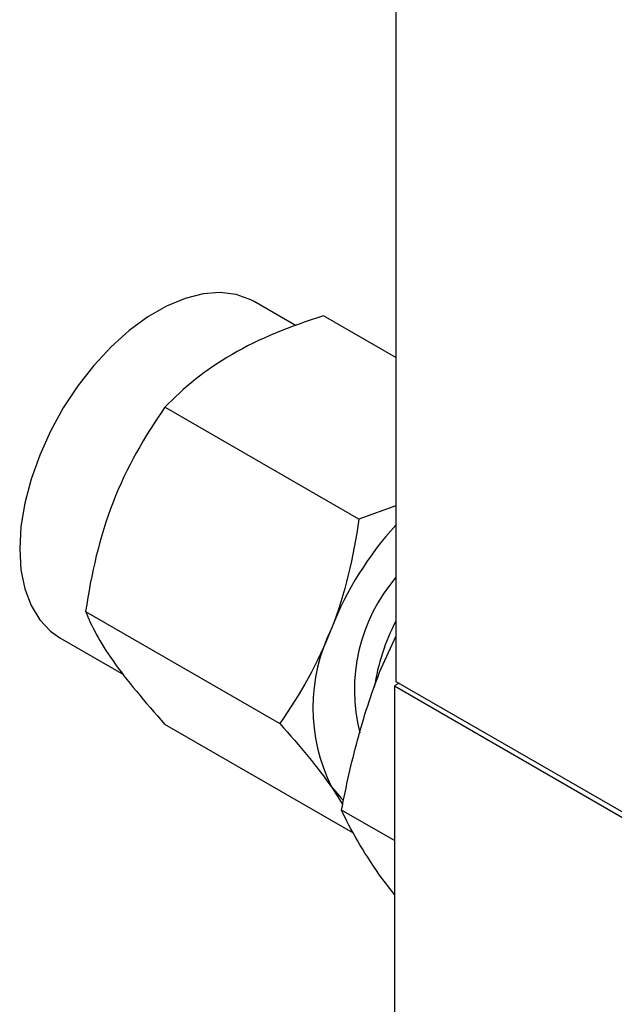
# Model space of a CAD drawing. Header units: millimetres. Extents: x 74 to 405, y 57 to 255.
# Tile 29 of 42: x 312 to 329, y 190 to 219. Entities that reach past the tile are written whole.
import ezdxf

# ---------------------------------------------------------------- set-up
doc = ezdxf.new("R2010")
doc.units = ezdxf.units.MM

msp = doc.modelspace()

# ---------------------------------------------------------------- linework, layer by layer
at = {"color": 7, "linetype": 'Continuous', "lineweight": 25}
for p, q in [((322.34, 242.37), (322.34, 199.697)), ((319.467, 209.932), (318.264, 210.627)), ((322.34, 209.018), (320.259, 210.219)), ((321.277, 204.364), (315.697, 207.585)), ((322.34, 204.749), (321.277, 204.364)), ((313.415, 201.705), (318.996, 198.484)), ((312.676, 200.948), (314.506, 199.891)), ((321.872, 199.957), (322.34, 200.992)), ((322.43, 199.645), (322.295, 199.567)), ((322.295, 199.567), (322.295, 182.975)), ((322.295, 199.567), (341.962, 188.214)), ((322.34, 199.697), (341.962, 188.37)), ((321.123, 195.327), (315.697, 198.459)), ((320.489, 196.657), (320.813, 196.144)), ((322.295, 195.113), (320.778, 195.989)), ((322.295, 193.564), (321.872, 194.124))]:
    msp.add_line(p, q, dxfattribs=at)
at = {"color": 7, "linetype": 'Continuous', "lineweight": 25, "flags": 128}
for points in [[(318.264, 210.627), (318.167, 210.679), (317.748, 210.83), (317.288, 210.888), (316.793, 210.85), (316.274, 210.719), (315.739, 210.495), (315.2, 210.184), (314.666, 209.79), (314.147, 209.323), (313.652, 208.789), (313.191, 208.199), (312.773, 207.565), (312.405, 206.897), (312.094, 206.209), (311.846, 205.513), (311.665, 204.822), (311.555, 204.149), (311.519, 203.506), (311.555, 202.906), (311.665, 202.36), (311.846, 201.877), (312.094, 201.467), (312.405, 201.138), (312.676, 200.948)], [(320.489, 196.657), (320.777, 196.327), (320.826, 196.282)]]:
    msp.add_lwpolyline(points, dxfattribs=at)
at = {"color": 7, "linetype": 'Continuous', "lineweight": 25}
for centre, radius, start, end in [((329.296, 197.801), 9.447, 137.4222, 158.7852), ((326.134, 199.453), 4.988, 139.5137, 194.3274), ((325.052, 198.939), 5.102, 153.4364, 206.5636), ((327.71, 198.628), 6.059, 152.4184, 171.4465)]:
    msp.add_arc(centre, radius, start, end, dxfattribs=at)
for points in [[(320.259, 210.219), (319.299, 209.913), (318.404, 209.555), (317.625, 209.106)], [(317.625, 209.106), (316.846, 208.656), (316.227, 208.14), (315.697, 207.585)], [(315.697, 207.585), (315.109, 206.749), (314.592, 205.852), (314.203, 204.849)], [(314.203, 204.849), (313.814, 203.845), (313.573, 202.79), (313.415, 201.705)], [(321.277, 204.364), (321.12, 203.279), (320.879, 202.223), (320.489, 201.22)], [(313.415, 201.705), (313.573, 201.299), (313.814, 200.84), (314.203, 200.286)], [(320.489, 201.22), (320.1, 200.217), (319.584, 199.32), (318.996, 198.484)], [(314.203, 200.286), (314.592, 199.732), (315.109, 199.114), (315.697, 198.459)], [(318.996, 198.484), (319.584, 197.829), (320.1, 197.211), (320.489, 196.657)]]:
    msp.add_open_spline(points, degree=3, dxfattribs=at)
for points in [[(320.778, 195.989), (320.906, 196.671), (321.055, 197.346), (321.414, 198.671), (321.625, 199.321), (321.872, 199.957)], [(321.872, 194.124), (321.625, 194.475), (321.414, 194.804), (321.055, 195.422), (320.906, 195.712), (320.778, 195.989)]]:
    msp.add_open_spline(points, degree=3, knots=[0, 0, 0, 0, 0.5, 0.5, 1, 1, 1, 1], dxfattribs=at)

doc.saveas('drawing.dxf')
